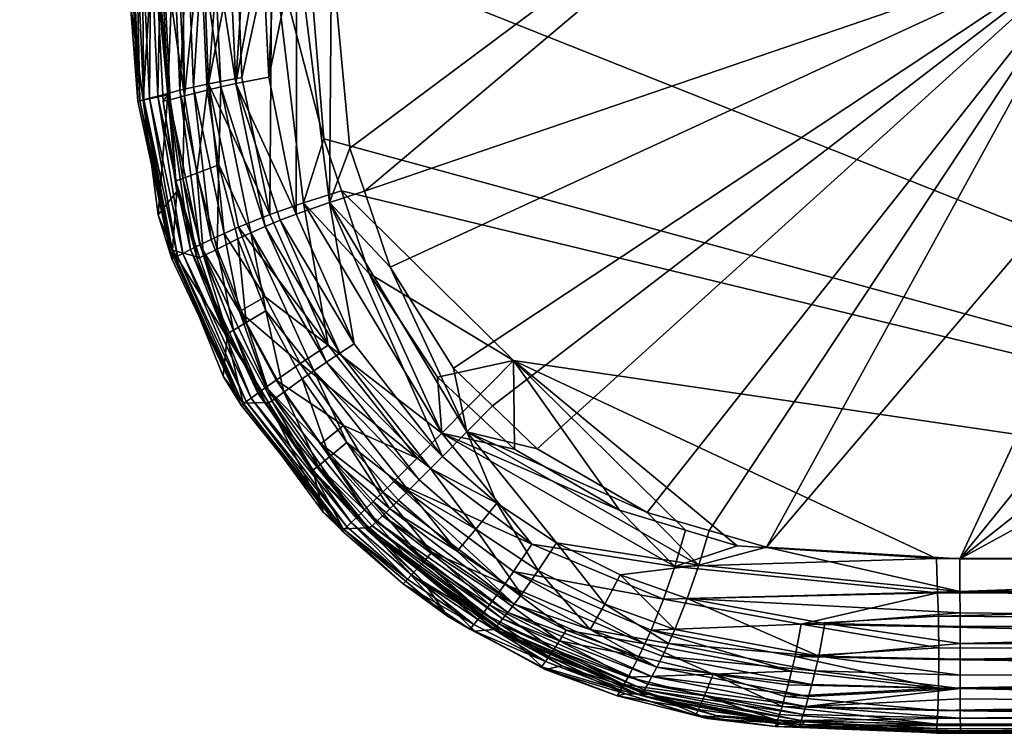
# Model space of a CAD drawing. Extents: x -0.171 to 0.171, y -0.159 to 0.009.
# Tile 94 of 256: x -0.02053 to -0.00955, y -0.15949 to -0.15154. Entities that reach past the tile are written whole.
import ezdxf

# ---------------------------------------------------------------- set-up
doc = ezdxf.new("R2010")
doc.units = 0
doc.layers.add('mesh', color=7, linetype='CONTINUOUS')

msp = doc.modelspace()

# ---------------------------------------------------------------- meshes
at = {"layer": 'mesh'}
mesh = msp.add_polyface(dxfattribs=at)
corners = [(0.003099, -0.130528, 0.01221), (0.004591, -0.131036, 0.012222), (-0.009066, -0.058459, 0.010705), (-0.01846, -0.067149, 0.010902), (-0.008492, -0.13364, 0.012279), (-0.007309, -0.1326, 0.012256), (-0.006007, -0.131729, 0.012237), (0.001562, -0.130222, 0.012203), (-0.000007, -0.130118, 0.012201), (-0.010111, -0.055936, 0.010654), (-0.001579, -0.130222, 0.012203), (-0.010467, -0.053229, 0.010597), (-0.003113, -0.130528, 0.01221), (-0.004604, -0.131036, 0.012222), (-0.0104, -0.13613, 0.012334), (-0.011598, -0.139029, 0.012396), (-0.01705, -0.150662, 0.012649), (-0.019039, -0.150642, 0.014652), (-0.020493, -0.081412, 0.027936), (-0.020526, -0.082503, 0.030816), (-0.020468, -0.079984, 0.025207), (-0.02046, -0.079541, 0.024361), (-0.020437, -0.076978, 0.0208), (-0.020436, -0.07641, 0.020217), (-0.02043, -0.073919, 0.017658), (-0.020435, -0.071861, 0.016089), (-0.020438, -0.070436, 0.015003), (-0.020463, -0.066613, 0.012895), (-0.000007, -0.157538, 0.0309), (-0.018516, -0.083365, 0.032829), (-0.000007, -0.083365, 0.032849), (-0.020499, -0.082645, 0.031235), (-0.019312, -0.150642, 0.029034), (-0.020452, -0.082793, 0.031654), (-0.019287, -0.15065, 0.029432), (-0.020397, -0.082868, 0.031825), (-0.019225, -0.150655, 0.029828), (-0.020362, -0.082915, 0.031934), (-0.01916, -0.150656, 0.030023), (-0.020194, -0.083043, 0.032201), (-0.019066, -0.150655, 0.030207), (-0.020061, -0.083113, 0.03235), (-0.018952, -0.150654, 0.030384), (-0.019904, -0.083181, 0.032498), (-0.018813, -0.150651, 0.03054), (-0.019749, -0.083229, 0.032584), (-0.018658, -0.150648, 0.030684), (-0.01956, -0.083283, 0.032683), (-0.018485, -0.150647, 0.0308), (-0.019356, -0.083317, 0.032743), (-0.018302, -0.150646, 0.0309), (-0.019236, -0.083337, 0.032779), (-0.018929, -0.083349, 0.032801), (-0.01811, -0.150647, 0.030968), (-0.017316, -0.15066, 0.031069), (-0.017715, -0.150651, 0.03105), (-0.02044, -0.066718, 0.012505), (-0.01902, -0.150649, 0.014276), (-0.018714, -0.150651, 0.013405), (-0.018516, -0.150649, 0.01318), (-0.020212, -0.066923, 0.01174), (-0.018191, -0.150647, 0.012919), (-0.018013, -0.150646, 0.01282), (-0.019593, -0.067097, 0.011113), (-0.017437, -0.150654, 0.01268), (-0.019221, -0.06713, 0.010976), (-0.019325, -0.067123, 0.011004), (-0.018858, -0.067139, 0.010941), (-0.017823, -0.150647, 0.012751), (-0.019461, -0.067109, 0.011059), (-0.017682, -0.150648, 0.0127)]
mesh.append_faces([[corners[k] for k in face] for face in [(0, 1, 2, 2), (3, 4, 5, 5), (6, 3, 5, 5), (2, 7, 0, 0), (2, 8, 7, 7), (9, 10, 8, 8), (11, 12, 10, 10), (3, 13, 12, 12), (6, 13, 3, 3), (3, 14, 4, 4), (3, 15, 14, 14), (16, 15, 3, 3), (17, 18, 19, 19), (17, 20, 18, 18), (21, 20, 17, 17), (17, 22, 21, 21), (17, 23, 22, 22), (24, 23, 17, 17), (17, 25, 24, 24), (17, 26, 25, 25), (27, 26, 17, 17), (28, 29, 30, 30), (31, 32, 19, 19), (33, 34, 31, 31), (35, 36, 33, 33), (37, 38, 35, 35), (39, 40, 37, 37), (41, 42, 39, 39), (43, 44, 41, 41), (45, 46, 43, 43), (47, 48, 45, 45), (49, 50, 47, 47), (51, 52, 53, 53), (49, 51, 53, 53), (54, 55, 29, 29), (52, 29, 55, 55), (56, 17, 57, 57), (58, 59, 60, 60), (61, 62, 63, 63), (64, 65, 66, 66), (67, 65, 64, 64), (68, 66, 69, 69), (68, 70, 66, 66), (16, 3, 67, 67)]])
mesh = msp.add_polyface(dxfattribs=at)
corners = [(-0.017052, -0.150773, 0.012651), (-0.0104, -0.148154, 0.012586), (-0.011598, -0.145253, 0.012526), (-0.016685, -0.153448, 0.012707), (-0.008492, -0.150644, 0.012636), (-0.000007, -0.142598, 0.007249), (-0.010439, -0.145382, 0.007492), (-0.00936, -0.147977, 0.007719), (-0.010807, -0.142598, 0.007249), (-0.010439, -0.139813, 0.007005), (-0.005407, -0.151915, 0.008064), (-0.002802, -0.15299, 0.008158), (-0.007644, -0.150205, 0.007914), (-0.000007, -0.153356, 0.00819), (-0.002802, -0.132205, 0.00634), (-0.005407, -0.13328, 0.006434), (-0.000007, -0.131839, 0.006307), (-0.00936, -0.137218, 0.006778), (-0.007644, -0.13499, 0.006583), (-0.008492, -0.15099, 0.008678), (-0.0104, -0.148514, 0.008462), (-0.011598, -0.145631, 0.00821), (-0.012007, -0.142537, 0.007939), (-0.011598, -0.139443, 0.007668), (-0.0104, -0.13656, 0.007416), (-0.008492, -0.134084, 0.007199), (-0.006007, -0.132184, 0.007033), (-0.006007, -0.152555, 0.012673), (-0.007317, -0.151677, 0.012656), (-0.006007, -0.15289, 0.008845), (-0.012007, -0.142141, 0.012462), (-0.011598, -0.139029, 0.012396), (-0.0104, -0.13613, 0.012334), (-0.008492, -0.13364, 0.012279), (-0.017316, -0.15066, 0.031069), (-0.018516, -0.083365, 0.032829), (-0.000007, -0.157538, 0.0309)]
mesh.append_faces([[corners[k] for k in face] for face in [(0, 1, 2, 2), (1, 3, 4, 4), (5, 6, 7, 7), (5, 8, 6, 6), (9, 8, 5, 5), (5, 10, 11, 11), (5, 12, 10, 10), (7, 12, 5, 5), (11, 13, 5, 5), (5, 14, 15, 15), (5, 16, 14, 14), (5, 17, 9, 9), (5, 18, 17, 17), (15, 18, 5, 5), (12, 19, 10, 10), (12, 20, 19, 19), (7, 20, 12, 12), (7, 21, 20, 20), (6, 21, 7, 7), (6, 22, 21, 21), (8, 22, 6, 6), (8, 23, 22, 22), (9, 23, 8, 8), (9, 24, 23, 23), (17, 24, 9, 9), (17, 25, 24, 24), (18, 25, 17, 17), (15, 26, 18, 18), (27, 19, 28, 28), (27, 29, 19, 19), (19, 4, 28, 28), (19, 1, 4, 4), (20, 1, 19, 19), (20, 2, 1, 1), (21, 2, 20, 20), (21, 30, 2, 2), (22, 30, 21, 21), (22, 31, 30, 30), (23, 31, 22, 22), (23, 32, 31, 31), (24, 32, 23, 23), (24, 33, 32, 32), (25, 33, 24, 24), (34, 35, 36, 36)]])
mesh = msp.add_polyface(dxfattribs=at)
corners = [(-0.01705, -0.150662, 0.012649), (-0.012007, -0.142141, 0.012462), (-0.011598, -0.139029, 0.012396), (-0.011598, -0.145253, 0.012526), (-0.017052, -0.150773, 0.012651), (-0.016848, -0.152967, 0.012697), (-0.0104, -0.148154, 0.012586), (-0.019312, -0.150642, 0.029034), (-0.019295, -0.15133, 0.029013), (-0.019039, -0.150642, 0.014652), (-0.018688, -0.152385, 0.013535), (-0.018714, -0.150651, 0.013405), (-0.018769, -0.150651, 0.013512), (-0.018116, -0.152246, 0.012935), (-0.018363, -0.150647, 0.013038), (-0.018284, -0.152283, 0.013056), (-0.01915, -0.152432, 0.028992), (-0.017715, -0.150651, 0.03105), (-0.017316, -0.15066, 0.031069), (-0.017137, -0.152862, 0.031012), (-0.018589, -0.152286, 0.030648), (-0.018485, -0.150647, 0.0308), (-0.018421, -0.152249, 0.030769), (-0.018302, -0.150646, 0.0309), (-0.01811, -0.150647, 0.030968), (-0.018051, -0.152179, 0.030939), (-0.019287, -0.15065, 0.029432), (-0.019211, -0.152445, 0.029388), (-0.019271, -0.150655, 0.029692), (-0.019078, -0.152411, 0.029983), (-0.01916, -0.150656, 0.030023), (-0.019066, -0.150655, 0.030207), (-0.019144, -0.152429, 0.029788), (-0.019225, -0.150655, 0.029828), (-0.019187, -0.15244, 0.029589), (-0.018952, -0.150654, 0.030384), (-0.018988, -0.152387, 0.03017), (-0.018658, -0.150648, 0.030684), (-0.018742, -0.152323, 0.030506), (-0.018813, -0.150651, 0.03054), (-0.018876, -0.152357, 0.030345), (-0.018877, -0.152373, 0.014688), (-0.01902, -0.150649, 0.014276), (-0.018927, -0.152445, 0.014313), (-0.018516, -0.150649, 0.01318), (-0.018438, -0.15232, 0.013198), (-0.018933, -0.150652, 0.013888), (-0.01885, -0.152428, 0.013916), (-0.017749, -0.152175, 0.012766), (-0.017682, -0.150648, 0.0127), (-0.017823, -0.150647, 0.012751), (-0.017437, -0.150654, 0.01268), (-0.018013, -0.150646, 0.01282), (-0.018191, -0.150647, 0.012919), (-0.017074, -0.153571, 0.01272), (-0.017444, -0.153701, 0.012797)]
mesh.append_faces([[corners[k] for k in face] for face in [(0, 1, 2, 2), (0, 3, 1, 1), (4, 3, 0, 0), (4, 5, 6, 6), (7, 8, 9, 9), (10, 11, 12, 12), (13, 14, 15, 15), (9, 8, 16, 16), (17, 18, 19, 19), (20, 21, 22, 22), (22, 23, 24, 24), (21, 23, 22, 22), (25, 24, 17, 17), (25, 22, 24, 24), (8, 26, 27, 27), (7, 26, 8, 8), (27, 26, 28, 28), (29, 30, 31, 31), (32, 33, 30, 30), (28, 33, 34, 34), (35, 36, 31, 31), (20, 37, 21, 21), (38, 37, 20, 20), (38, 39, 37, 37), (40, 39, 38, 38), (35, 39, 40, 40), (41, 42, 9, 9), (41, 43, 42, 42), (15, 44, 45, 45), (10, 12, 46, 46), (44, 11, 10, 10), (47, 46, 42, 42), (47, 10, 46, 46), (43, 47, 42, 42), (48, 49, 50, 50), (51, 49, 48, 48), (52, 53, 13, 13), (15, 14, 44, 44), (13, 53, 14, 14), (51, 4, 0, 0), (51, 54, 4, 4), (48, 55, 51, 51), (50, 13, 48, 48), (50, 52, 13, 13)]])
mesh = msp.add_polyface(dxfattribs=at)
corners = [(-0.008492, -0.150644, 0.012636), (-0.016398, -0.154293, 0.012724), (-0.015693, -0.155417, 0.012746), (-0.016685, -0.153448, 0.012707), (-0.0104, -0.148154, 0.012586), (-0.016848, -0.152967, 0.012697), (-0.01476, -0.156317, 0.012763), (-0.013533, -0.157026, 0.012776), (-0.015258, -0.155837, 0.012754), (-0.007317, -0.151677, 0.012656), (-0.010051, -0.157541, 0.012782), (-0.006007, -0.152555, 0.012673), (-0.012204, -0.157412, 0.012782), (-0.012845, -0.157226, 0.012779), (-0.004599, -0.153251, 0.012687), (-0.003113, -0.153756, 0.012697), (-0.000068, -0.157541, 0.012781), (-0.001567, -0.154064, 0.012703), (-0.000007, -0.154166, 0.012705), (0.001561, -0.154063, 0.012703), (-0.015023, -0.155333, 0.030951), (-0.015527, -0.155841, 0.030937), (-0.015869, -0.15552, 0.030944), (-0.015014, -0.156322, 0.030925), (-0.000007, -0.157538, 0.0309), (-0.017137, -0.152862, 0.031012), (-0.017316, -0.15066, 0.031069), (-0.016941, -0.153444, 0.030997), (-0.016631, -0.154365, 0.030973), (-0.015823, -0.156143, 0.030916), (-0.015542, -0.156126, 0.012771), (-0.0168, -0.155149, 0.012827), (-0.016959, -0.155252, 0.0129), (-0.015814, -0.156402, 0.012851), (-0.017074, -0.153571, 0.01272), (-0.004803, -0.153224, 0.011993), (-0.00302, -0.153514, 0.008684), (-0.004803, -0.153495, 0.008898), (-0.000007, -0.153546, 0.008322), (0.004789, -0.153224, 0.011993), (0.003099, -0.153813, 0.012044), (-0.003113, -0.153813, 0.012044), (-0.000007, -0.154221, 0.01208), (-0.000007, -0.153356, 0.00819), (-0.002802, -0.15299, 0.008158), (-0.005407, -0.151915, 0.008064), (-0.006007, -0.15289, 0.008845), (-0.008492, -0.15099, 0.008678)]
mesh.append_faces([[corners[k] for k in face] for face in [(0, 1, 2, 2), (0, 3, 1, 1), (4, 5, 3, 3), (0, 6, 7, 7), (0, 8, 6, 6), (2, 8, 0, 0), (9, 10, 11, 11), (0, 12, 9, 9), (0, 13, 12, 12), (7, 13, 0, 0), (10, 14, 11, 11), (10, 15, 14, 14), (16, 17, 15, 15), (16, 18, 17, 17), (16, 19, 18, 18), (20, 21, 22, 22), (20, 23, 21, 21), (24, 25, 26, 26), (24, 27, 25, 25), (22, 28, 20, 20), (29, 22, 21, 21), (28, 22, 29, 29), (30, 2, 1, 1), (31, 32, 33, 33), (34, 33, 30, 30), (35, 36, 37, 37), (35, 38, 36, 36), (39, 38, 35, 35), (40, 41, 42, 42), (40, 35, 41, 41), (43, 36, 38, 38), (44, 36, 43, 43), (44, 37, 36, 36), (45, 37, 44, 44), (45, 46, 37, 37), (45, 47, 46, 46), (41, 18, 42, 42), (11, 35, 37, 37), (41, 17, 18, 18), (41, 15, 17, 17), (35, 15, 41, 41), (35, 14, 15, 15), (11, 14, 35, 35), (37, 46, 11, 11)]])
mesh = msp.add_polyface(dxfattribs=at)
corners = [(-0.018051, -0.152179, 0.030939), (-0.017739, -0.153707, 0.030901), (-0.018421, -0.152249, 0.030769), (-0.019211, -0.152445, 0.029388), (-0.019271, -0.150655, 0.029692), (-0.019187, -0.15244, 0.029589), (-0.018832, -0.154202, 0.029357), (-0.019144, -0.152429, 0.029788), (-0.018809, -0.154192, 0.029556), (-0.019078, -0.152411, 0.029983), (-0.018769, -0.154171, 0.029753), (-0.018988, -0.152387, 0.03017), (-0.018707, -0.154139, 0.029947), (-0.018623, -0.154096, 0.030133), (-0.018876, -0.152357, 0.030345), (-0.018517, -0.154044, 0.030308), (-0.018742, -0.152323, 0.030506), (-0.018391, -0.153983, 0.030468), (-0.018589, -0.152286, 0.030648), (-0.018248, -0.153917, 0.030609), (-0.018089, -0.153847, 0.03073), (-0.018284, -0.152283, 0.013056), (-0.018438, -0.15232, 0.013198), (-0.018308, -0.153153, 0.013213), (-0.018927, -0.152445, 0.014313), (-0.018776, -0.153451, 0.01471), (-0.018785, -0.153332, 0.01433), (-0.018552, -0.153245, 0.01355), (-0.018688, -0.152385, 0.013535), (-0.018327, -0.154091, 0.013567), (-0.01871, -0.153306, 0.013932), (-0.01885, -0.152428, 0.013916), (-0.018478, -0.154167, 0.013949), (-0.01855, -0.154199, 0.014347), (-0.017792, -0.153841, 0.012967), (-0.018116, -0.152246, 0.012935), (-0.01795, -0.153911, 0.013088), (-0.018094, -0.153977, 0.01323), (-0.018982, -0.153709, 0.028968), (-0.018877, -0.152373, 0.014688), (-0.01915, -0.152432, 0.028992), (-0.019039, -0.150642, 0.014652), (-0.019295, -0.15133, 0.029013), (-0.01916, -0.150656, 0.030023), (-0.019225, -0.150655, 0.029828), (-0.019066, -0.150655, 0.030207), (-0.018952, -0.150654, 0.030384), (-0.018516, -0.150649, 0.01318)]
mesh.append_faces([[corners[k] for k in face] for face in [(0, 1, 2, 2), (3, 4, 5, 5), (5, 6, 3, 3), (7, 8, 5, 5), (9, 10, 7, 7), (11, 12, 9, 9), (11, 13, 12, 12), (14, 13, 11, 11), (14, 15, 13, 13), (16, 15, 14, 14), (16, 17, 15, 15), (18, 17, 16, 16), (18, 19, 17, 17), (2, 19, 18, 18), (2, 20, 19, 19), (1, 20, 2, 2), (21, 22, 23, 23), (24, 25, 26, 26), (27, 22, 28, 28), (27, 23, 22, 22), (29, 23, 27, 27), (30, 28, 31, 31), (30, 27, 28, 28), (32, 27, 30, 30), (32, 29, 27, 27), (26, 31, 24, 24), (26, 30, 31, 31), (33, 30, 26, 26), (21, 34, 35, 35), (21, 36, 34, 34), (23, 36, 21, 21), (29, 37, 23, 23), (38, 25, 39, 39), (39, 40, 38, 38), (41, 40, 39, 39), (42, 3, 40, 40), (40, 6, 38, 38), (7, 43, 9, 9), (5, 44, 7, 7), (45, 11, 9, 9), (46, 14, 11, 11), (3, 6, 40, 40), (24, 39, 25, 25), (22, 47, 28, 28)]])
mesh = msp.add_polyface(dxfattribs=at)
corners = [(-0.015023, -0.155333, 0.030951), (-0.016631, -0.154365, 0.030973), (-0.016941, -0.153444, 0.030997), (-0.017365, -0.153576, 0.03098), (-0.018089, -0.153847, 0.03073), (-0.017089, -0.155163, 0.030865), (-0.017792, -0.154625, 0.030712), (-0.017137, -0.152862, 0.031012), (-0.0174, -0.155368, 0.030694), (-0.016097, -0.15642, 0.030834), (-0.018078, -0.154787, 0.03045), (-0.017668, -0.155552, 0.030433), (-0.017779, -0.155631, 0.030274), (-0.016919, -0.156058, 0.030678), (-0.017739, -0.153707, 0.030901), (-0.015823, -0.156143, 0.030916), (-0.017109, -0.155353, 0.012999), (-0.017792, -0.153841, 0.012967), (-0.01795, -0.153911, 0.013088), (-0.015542, -0.156126, 0.012771), (-0.016398, -0.154293, 0.012724), (-0.017074, -0.153571, 0.01272), (-0.016848, -0.152967, 0.012697), (-0.017052, -0.150773, 0.012651), (-0.016685, -0.153448, 0.012707), (-0.017583, -0.155685, 0.013603), (-0.017075, -0.156407, 0.013618), (-0.017377, -0.155538, 0.013264), (-0.017749, -0.152175, 0.012766), (-0.018116, -0.152246, 0.012935), (-0.017444, -0.153701, 0.012797), (-0.0168, -0.155149, 0.012827), (-0.017622, -0.153771, 0.01287), (-0.016959, -0.155252, 0.0129), (-0.01725, -0.155449, 0.013121), (-0.017783, -0.154778, 0.013248), (-0.016075, -0.156662, 0.013024), (-0.015814, -0.156402, 0.012851), (-0.016882, -0.156246, 0.013279), (-0.018003, -0.15491, 0.013586), (-0.017717, -0.155781, 0.013985), (-0.018145, -0.154996, 0.013968), (-0.01778, -0.155823, 0.014382), (-0.017715, -0.150651, 0.03105), (-0.018051, -0.152179, 0.030939), (-0.017437, -0.150654, 0.01268), (-0.018212, -0.155034, 0.014365), (-0.017752, -0.155799, 0.014757)]
mesh.append_faces([[corners[k] for k in face] for face in [(0, 1, 2, 2), (3, 2, 1, 1), (4, 5, 6, 6), (3, 7, 2, 2), (8, 5, 9, 9), (8, 6, 5, 5), (10, 6, 8, 8), (10, 11, 12, 12), (8, 11, 10, 10), (8, 13, 11, 11), (9, 13, 8, 8), (14, 5, 4, 4), (3, 5, 14, 14), (3, 15, 5, 5), (1, 15, 3, 3), (16, 17, 18, 18), (19, 20, 21, 21), (21, 22, 23, 23), (21, 24, 22, 22), (20, 24, 21, 21), (25, 26, 27, 27), (28, 29, 30, 30), (31, 32, 33, 33), (34, 18, 35, 35), (34, 16, 18, 18), (36, 16, 34, 34), (33, 17, 16, 16), (32, 17, 33, 33), (21, 31, 37, 37), (30, 31, 21, 21), (30, 32, 31, 31), (29, 32, 30, 30), (29, 17, 32, 32), (34, 27, 38, 38), (35, 27, 34, 34), (35, 25, 27, 27), (39, 25, 35, 35), (39, 40, 25, 25), (41, 42, 40, 40), (43, 14, 44, 44), (3, 43, 7, 7), (14, 43, 3, 3), (45, 30, 21, 21), (46, 47, 42, 42)]])
mesh = msp.add_polyface(dxfattribs=at)
corners = [(-0.007317, -0.151677, 0.012656), (-0.012204, -0.157412, 0.012782), (-0.010051, -0.157541, 0.012782), (-0.015023, -0.155333, 0.030951), (-0.016941, -0.153444, 0.030997), (-0.000007, -0.157538, 0.0309), (-0.010311, -0.157538, 0.0309), (-0.000007, -0.159485, 0.029045), (-0.010309, -0.159486, 0.028901), (-0.010309, -0.159482, 0.029039), (-0.010289, -0.15818, 0.030831), (-0.010287, -0.158299, 0.030784), (-0.011818, -0.158272, 0.030795), (-0.012106, -0.159412, 0.029285), (-0.012082, -0.159342, 0.02967), (-0.010307, -0.159434, 0.029465), (-0.011767, -0.159187, 0.013667), (-0.010046, -0.159233, 0.013671), (-0.010047, -0.159103, 0.013452), (-0.010043, -0.159471, 0.014578), (-0.010043, -0.159458, 0.014447), (-0.011841, -0.159411, 0.014446), (-0.010048, -0.158837, 0.013179), (-0.010047, -0.158661, 0.013068), (-0.011623, -0.158625, 0.013058), (-0.011554, -0.158261, 0.012883), (-0.010048, -0.158295, 0.012891), (-0.010048, -0.158144, 0.012839), (-0.011661, -0.158791, 0.013182), (-0.012046, -0.159374, 0.028897), (-0.010179, -0.159486, 0.021862), (-0.011777, -0.15936, 0.014821), (-0.010042, -0.159486, 0.014822), (-0.010309, -0.159477, 0.029246), (-0.000007, -0.159449, 0.029474), (-0.010304, -0.159385, 0.029718), (-0.010297, -0.159233, 0.030036), (-0.000007, -0.159368, 0.029772), (-0.010298, -0.157922, 0.030859), (-0.012032, -0.159187, 0.03004), (-0.011887, -0.158631, 0.030624), (-0.010285, -0.158663, 0.030617), (-0.01029, -0.158983, 0.030361), (-0.010285, -0.158534, 0.030692), (-0.013226, -0.157628, 0.030882), (-0.011999, -0.159076, 0.03021), (-0.011963, -0.158945, 0.030367), (-0.010049, -0.157907, 0.012817), (-0.010045, -0.159319, 0.013815), (-0.011817, -0.159343, 0.01405), (-0.010044, -0.159399, 0.01405), (-0.010047, -0.158484, 0.012955), (-0.013087, -0.157984, 0.012879), (-0.010047, -0.158985, 0.013332), (-0.011698, -0.158942, 0.013326)]
mesh.append_faces([[corners[k] for k in face] for face in [(0, 1, 2, 2), (3, 4, 5, 5), (5, 6, 3, 3), (7, 8, 9, 9), (10, 11, 12, 12), (13, 14, 15, 15), (16, 17, 18, 18), (19, 20, 21, 21), (22, 23, 24, 24), (25, 26, 27, 27), (28, 22, 24, 24), (29, 8, 30, 30), (31, 30, 32, 32), (31, 29, 30, 30), (7, 9, 33, 33), (34, 15, 35, 35), (7, 33, 15, 15), (36, 37, 35, 35), (6, 5, 38, 38), (14, 35, 15, 15), (39, 36, 35, 35), (40, 41, 42, 42), (38, 10, 12, 12), (40, 43, 41, 41), (12, 11, 43, 43), (9, 13, 33, 33), (8, 29, 9, 9), (13, 15, 33, 33), (44, 6, 38, 38), (45, 42, 36, 36), (45, 46, 42, 42), (47, 2, 1, 1), (21, 32, 19, 19), (21, 31, 32, 32), (16, 48, 17, 17), (49, 50, 48, 48), (21, 20, 50, 50), (24, 23, 51, 51), (52, 27, 47, 47), (25, 51, 26, 26), (25, 24, 51, 51), (53, 22, 28, 28), (53, 16, 18, 18), (28, 54, 53, 53)]])
mesh = msp.add_polyface(dxfattribs=at)
corners = [(-0.018517, -0.154044, 0.030308), (-0.018391, -0.153983, 0.030468), (-0.018078, -0.154787, 0.03045), (-0.018089, -0.153847, 0.03073), (-0.017792, -0.154625, 0.030712), (-0.018248, -0.153917, 0.030609), (-0.018809, -0.154192, 0.029556), (-0.018059, -0.15583, 0.029329), (-0.018832, -0.154202, 0.029357), (-0.018039, -0.155817, 0.029526), (-0.018769, -0.154171, 0.029753), (-0.018002, -0.155791, 0.029723), (-0.018707, -0.154139, 0.029947), (-0.017947, -0.155751, 0.029915), (-0.018623, -0.154096, 0.030133), (-0.017873, -0.155698, 0.0301), (-0.017779, -0.155631, 0.030274), (-0.019187, -0.15244, 0.029589), (-0.019144, -0.152429, 0.029788), (-0.019078, -0.152411, 0.029983), (-0.01855, -0.154199, 0.014347), (-0.018213, -0.155072, 0.014743), (-0.018212, -0.155034, 0.014365), (-0.018145, -0.154996, 0.013968), (-0.018327, -0.154091, 0.013567), (-0.018478, -0.154167, 0.013949), (-0.01871, -0.153306, 0.013932), (-0.017783, -0.154778, 0.013248), (-0.018094, -0.153977, 0.01323), (-0.018003, -0.15491, 0.013586), (-0.01795, -0.153911, 0.013088), (-0.018308, -0.153153, 0.013213), (-0.017717, -0.155781, 0.013985), (-0.01778, -0.155823, 0.014382), (-0.018824, -0.154102, 0.028962), (-0.018521, -0.154184, 0.014725), (-0.018037, -0.155809, 0.028935), (-0.017752, -0.155799, 0.014757), (-0.018257, -0.155508, 0.028939), (-0.018776, -0.153451, 0.01471), (-0.018982, -0.153709, 0.028968), (-0.018785, -0.153332, 0.01433)]
mesh.append_faces([[corners[k] for k in face] for face in [(0, 1, 2, 2), (3, 4, 5, 5), (2, 5, 4, 4), (1, 5, 2, 2), (6, 7, 8, 8), (6, 9, 7, 7), (10, 9, 6, 6), (10, 11, 9, 9), (12, 11, 10, 10), (12, 13, 11, 11), (14, 13, 12, 12), (14, 15, 13, 13), (0, 15, 14, 14), (0, 16, 15, 15), (2, 16, 0, 0), (17, 6, 8, 8), (18, 10, 6, 6), (19, 12, 10, 10), (20, 21, 22, 22), (23, 24, 25, 25), (20, 25, 26, 26), (22, 25, 20, 20), (22, 23, 25, 25), (27, 28, 29, 29), (27, 30, 28, 28), (31, 28, 30, 30), (24, 29, 28, 28), (23, 29, 24, 24), (23, 32, 29, 29), (22, 33, 23, 23), (34, 21, 35, 35), (21, 36, 37, 37), (21, 38, 36, 36), (34, 38, 21, 21), (34, 39, 40, 40), (34, 35, 39, 39), (8, 34, 40, 40), (7, 36, 38, 38), (34, 7, 38, 38), (8, 7, 34, 34), (41, 35, 20, 20), (41, 39, 35, 35), (20, 35, 21, 21), (21, 37, 22, 22)]])
mesh = msp.add_polyface(dxfattribs=at)
corners = [(-0.000068, -0.157541, 0.012781), (-0.003113, -0.153756, 0.012697), (-0.010051, -0.157541, 0.012782), (-0.000007, -0.159486, 0.028908), (-0.010309, -0.159486, 0.028901), (-0.000007, -0.159485, 0.029045), (-0.010307, -0.159434, 0.029465), (-0.000007, -0.159449, 0.029474), (-0.000007, -0.158812, 0.03053), (-0.010285, -0.158663, 0.030617), (-0.000007, -0.158537, 0.030705), (-0.010287, -0.158299, 0.030784), (-0.000007, -0.158257, 0.030816), (-0.010289, -0.15818, 0.030831), (-0.000007, -0.157924, 0.030884), (-0.010179, -0.159486, 0.021862), (-0.000067, -0.159486, 0.014822), (-0.000068, -0.158247, 0.01286), (-0.010048, -0.158144, 0.012839), (-0.010048, -0.158295, 0.012891), (-0.010047, -0.158661, 0.013068), (-0.000068, -0.158789, 0.013136), (-0.000068, -0.15852, 0.012968), (-0.010048, -0.158837, 0.013179), (-0.000068, -0.159191, 0.013573), (-0.010047, -0.159103, 0.013452), (-0.010046, -0.159233, 0.013671), (-0.000067, -0.159483, 0.014571), (-0.010043, -0.159458, 0.014447), (-0.010043, -0.159471, 0.014578), (-0.000067, -0.159434, 0.014163), (-0.010297, -0.159233, 0.030036), (-0.000007, -0.159233, 0.030054), (-0.000007, -0.159368, 0.029772), (-0.000007, -0.159045, 0.030312), (-0.01029, -0.158983, 0.030361), (-0.010285, -0.158534, 0.030692), (-0.010298, -0.157922, 0.030859), (-0.000007, -0.157538, 0.0309), (-0.010304, -0.159385, 0.029718), (-0.010042, -0.159486, 0.014822), (-0.000068, -0.158995, 0.013321), (-0.010047, -0.158985, 0.013332), (-0.000068, -0.157921, 0.012796), (-0.010049, -0.157907, 0.012817), (-0.010047, -0.158484, 0.012955), (-0.010045, -0.159319, 0.013815), (-0.000067, -0.15934, 0.013857), (-0.010044, -0.159399, 0.01405)]
mesh.append_faces([[corners[k] for k in face] for face in [(0, 1, 2, 2), (3, 4, 5, 5), (5, 6, 7, 7), (8, 9, 10, 10), (11, 12, 10, 10), (13, 12, 11, 11), (14, 12, 13, 13), (15, 4, 3, 3), (3, 16, 15, 15), (17, 18, 19, 19), (20, 21, 22, 22), (23, 21, 20, 20), (24, 25, 26, 26), (27, 28, 29, 29), (30, 28, 27, 27), (31, 32, 33, 33), (31, 34, 32, 32), (34, 35, 8, 8), (31, 35, 34, 34), (10, 9, 36, 36), (8, 35, 9, 9), (11, 10, 36, 36), (13, 37, 14, 14), (37, 38, 14, 14), (39, 33, 7, 7), (16, 40, 15, 15), (24, 41, 42, 42), (27, 40, 16, 16), (43, 44, 17, 17), (0, 44, 43, 43), (2, 44, 0, 0), (17, 19, 45, 45), (44, 18, 17, 17), (45, 22, 17, 17), (20, 22, 45, 45), (21, 42, 41, 41), (23, 42, 21, 21), (24, 26, 46, 46), (42, 25, 24, 24), (47, 24, 46, 46), (47, 48, 30, 30), (46, 48, 47, 47), (27, 29, 40, 40), (30, 48, 28, 28)]])
mesh = msp.add_polyface(dxfattribs=at)
corners = [(-0.016479, -0.156798, 0.030543), (-0.016919, -0.156058, 0.030678), (-0.016358, -0.15668, 0.030663), (-0.017169, -0.156263, 0.030417), (-0.017668, -0.155552, 0.030433), (-0.017779, -0.155631, 0.030274), (-0.016097, -0.15642, 0.030834), (-0.017089, -0.155163, 0.030865), (-0.015823, -0.156143, 0.030916), (-0.014818, -0.157378, 0.030812), (-0.018039, -0.155817, 0.029526), (-0.016933, -0.157229, 0.029303), (-0.018059, -0.15583, 0.029329), (-0.018002, -0.155791, 0.029723), (-0.016915, -0.157214, 0.0295), (-0.016882, -0.157184, 0.029695), (-0.017947, -0.155751, 0.029915), (-0.016833, -0.157139, 0.029887), (-0.017873, -0.155698, 0.0301), (-0.016767, -0.157077, 0.030071), (-0.016685, -0.156998, 0.030244), (-0.016588, -0.156905, 0.030402), (-0.016882, -0.156246, 0.013279), (-0.016401, -0.156984, 0.013453), (-0.016304, -0.156889, 0.013291), (-0.017075, -0.156407, 0.013618), (-0.017377, -0.155538, 0.013264), (-0.017583, -0.155685, 0.013603), (-0.0172, -0.15651, 0.014), (-0.017717, -0.155781, 0.013985), (-0.01726, -0.156556, 0.014397), (-0.01778, -0.155823, 0.014382), (-0.017247, -0.156597, 0.014773), (-0.016635, -0.157206, 0.014211), (-0.016483, -0.157064, 0.01363), (-0.01655, -0.157127, 0.013818), (-0.0166, -0.157175, 0.014013), (-0.015814, -0.156402, 0.012851), (-0.016959, -0.155252, 0.0129), (-0.015947, -0.156535, 0.012926), (-0.01725, -0.155449, 0.013121), (-0.016194, -0.156781, 0.013147), (-0.016075, -0.156662, 0.013024), (-0.015442, -0.15721, 0.013034), (-0.017109, -0.155353, 0.012999), (-0.017145, -0.157022, 0.028915), (-0.017752, -0.155799, 0.014757), (-0.016921, -0.157209, 0.028912), (-0.018037, -0.155809, 0.028935)]
mesh.append_faces([[corners[k] for k in face] for face in [(0, 1, 2, 2), (3, 1, 0, 0), (3, 4, 1, 1), (5, 4, 3, 3), (6, 7, 8, 8), (6, 2, 1, 1), (9, 2, 6, 6), (10, 11, 12, 12), (13, 14, 10, 10), (13, 15, 14, 14), (16, 15, 13, 13), (16, 17, 15, 15), (18, 17, 16, 16), (18, 19, 17, 17), (5, 19, 18, 18), (5, 20, 19, 19), (3, 20, 5, 5), (3, 21, 20, 20), (0, 21, 3, 3), (22, 23, 24, 24), (22, 25, 23, 23), (26, 25, 22, 22), (27, 28, 25, 25), (29, 28, 27, 27), (29, 30, 28, 28), (31, 30, 29, 29), (31, 32, 30, 30), (33, 28, 30, 30), (25, 34, 23, 23), (28, 35, 25, 25), (33, 36, 28, 28), (37, 38, 39, 39), (40, 41, 42, 42), (43, 42, 41, 41), (39, 44, 42, 42), (38, 44, 39, 39), (41, 22, 24, 24), (40, 22, 41, 41), (45, 32, 46, 46), (45, 47, 32, 32), (46, 48, 45, 45), (11, 45, 48, 48), (12, 11, 48, 48), (46, 32, 31, 31)]])
mesh = msp.add_polyface(dxfattribs=at)
corners = [(-0.015023, -0.155333, 0.030951), (-0.013844, -0.157001, 0.030909), (-0.015014, -0.156322, 0.030925), (-0.013106, -0.157223, 0.030904), (-0.015119, -0.157823, 0.030519), (-0.015022, -0.157684, 0.030639), (-0.01356, -0.158491, 0.030506), (-0.016358, -0.15668, 0.030663), (-0.014438, -0.158338, 0.030371), (-0.016097, -0.15642, 0.030834), (-0.015823, -0.156143, 0.030916), (-0.014818, -0.157378, 0.030812), (-0.015363, -0.158147, 0.030047), (-0.016021, -0.157569, 0.030231), (-0.015292, -0.158056, 0.03022), (-0.015932, -0.157467, 0.030389), (-0.01521, -0.157947, 0.030378), (-0.015421, -0.15822, 0.029864), (-0.016098, -0.157654, 0.030058), (-0.015527, -0.155841, 0.030937), (-0.013351, -0.157993, 0.030798), (-0.013226, -0.157628, 0.030882), (-0.01476, -0.156317, 0.012763), (-0.015258, -0.155837, 0.012754), (-0.015542, -0.156126, 0.012771), (-0.015693, -0.155417, 0.012746), (-0.014936, -0.157939, 0.013308), (-0.015651, -0.157456, 0.013301), (-0.015017, -0.158048, 0.01347), (-0.015442, -0.15721, 0.013034), (-0.013533, -0.157026, 0.012776), (-0.01296, -0.157614, 0.012798), (-0.014545, -0.157365, 0.012868), (-0.014006, -0.158049, 0.013047), (-0.013834, -0.15772, 0.012874), (-0.01417, -0.158331, 0.013313), (-0.014749, -0.157674, 0.013042), (-0.015209, -0.156924, 0.012861), (-0.015947, -0.156535, 0.012926), (-0.015814, -0.156402, 0.012851), (-0.01522, -0.158302, 0.014228), (-0.016656, -0.157223, 0.014409), (-0.015238, -0.158322, 0.014427), (-0.015189, -0.158266, 0.014029), (-0.016635, -0.157206, 0.014211), (-0.015145, -0.158212, 0.013834), (-0.0166, -0.157175, 0.014013), (-0.015088, -0.158139, 0.013647), (-0.01655, -0.157127, 0.013818), (-0.016483, -0.157064, 0.01363), (-0.016401, -0.156984, 0.013453), (-0.015166, -0.158321, 0.014804)]
mesh.append_faces([[corners[k] for k in face] for face in [(0, 1, 2, 2), (3, 1, 0, 0), (4, 5, 6, 6), (4, 7, 5, 5), (6, 8, 4, 4), (9, 10, 11, 11), (12, 13, 14, 14), (14, 15, 16, 16), (13, 15, 14, 14), (17, 18, 12, 12), (11, 5, 7, 7), (10, 19, 2, 2), (11, 20, 5, 5), (10, 21, 11, 11), (10, 1, 21, 21), (2, 1, 10, 10), (4, 16, 15, 15), (8, 16, 4, 4), (22, 23, 24, 24), (23, 25, 24, 24), (26, 27, 28, 28), (26, 29, 27, 27), (24, 30, 22, 22), (24, 31, 30, 30), (32, 31, 24, 24), (33, 34, 32, 32), (35, 26, 28, 28), (36, 26, 35, 35), (36, 29, 26, 26), (37, 29, 36, 36), (37, 38, 29, 29), (39, 38, 37, 37), (33, 36, 35, 35), (32, 36, 33, 33), (32, 37, 36, 36), (24, 37, 32, 32), (24, 39, 37, 37), (40, 41, 42, 42), (43, 44, 40, 40), (45, 46, 43, 43), (47, 48, 45, 45), (28, 49, 47, 47), (27, 50, 28, 28), (42, 41, 51, 51)]])
mesh = msp.add_polyface(dxfattribs=at)
corners = [(-0.015023, -0.155333, 0.030951), (-0.01253, -0.157396, 0.030901), (-0.013106, -0.157223, 0.030904), (-0.010311, -0.157538, 0.0309), (-0.012799, -0.158829, 0.030365), (-0.013628, -0.158632, 0.030366), (-0.01356, -0.158491, 0.030506), (-0.011818, -0.158272, 0.030795), (-0.013489, -0.158336, 0.030626), (-0.013351, -0.157993, 0.030798), (-0.011887, -0.158631, 0.030624), (-0.011925, -0.158795, 0.030506), (-0.013844, -0.157001, 0.030909), (-0.013226, -0.157628, 0.030882), (-0.011963, -0.158945, 0.030367), (-0.015022, -0.157684, 0.030639), (-0.014818, -0.157378, 0.030812), (-0.013747, -0.158859, 0.030036), (-0.012895, -0.159067, 0.030037), (-0.013426, -0.158751, 0.01348), (-0.013364, -0.158628, 0.013318), (-0.01417, -0.158331, 0.013313), (-0.011554, -0.158261, 0.012883), (-0.010048, -0.158144, 0.012839), (-0.013087, -0.157984, 0.012879), (-0.01296, -0.157614, 0.012798), (-0.012845, -0.157226, 0.012779), (-0.013533, -0.157026, 0.012776), (-0.012204, -0.157412, 0.012782), (-0.011735, -0.159075, 0.013489), (-0.013482, -0.158855, 0.013657), (-0.011698, -0.158942, 0.013326), (-0.013834, -0.15772, 0.012874), (-0.011623, -0.158625, 0.013058), (-0.013226, -0.15833, 0.013052), (-0.014545, -0.157365, 0.012868), (-0.014006, -0.158049, 0.013047), (-0.013296, -0.158486, 0.013174), (-0.011661, -0.158791, 0.013182), (-0.014485, -0.158735, 0.014811), (-0.013776, -0.159045, 0.028894), (-0.013508, -0.15905, 0.014816), (-0.01029, -0.158983, 0.030361), (-0.010298, -0.157922, 0.030859), (-0.010285, -0.158534, 0.030692), (-0.010049, -0.157907, 0.012817)]
mesh.append_faces([[corners[k] for k in face] for face in [(0, 1, 2, 2), (0, 3, 1, 1), (4, 5, 6, 6), (7, 8, 9, 9), (10, 8, 7, 7), (10, 11, 8, 8), (12, 2, 13, 13), (13, 1, 3, 3), (2, 1, 13, 13), (4, 11, 14, 14), (6, 11, 4, 4), (6, 8, 11, 11), (15, 9, 8, 8), (16, 13, 9, 9), (4, 17, 5, 5), (4, 18, 17, 17), (19, 20, 21, 21), (22, 23, 24, 24), (25, 26, 27, 27), (25, 28, 26, 26), (29, 19, 30, 30), (31, 19, 29, 29), (31, 20, 19, 19), (32, 24, 25, 25), (24, 33, 22, 22), (24, 34, 33, 33), (32, 34, 24, 24), (35, 32, 25, 25), (36, 34, 32, 32), (37, 34, 36, 36), (37, 33, 34, 34), (38, 33, 37, 37), (38, 20, 31, 31), (37, 20, 38, 38), (37, 21, 20, 20), (36, 21, 37, 37), (39, 40, 41, 41), (11, 42, 14, 14), (43, 9, 13, 13), (7, 9, 43, 43), (42, 11, 10, 10), (7, 44, 10, 10), (25, 45, 28, 28), (25, 24, 45, 45)]])
mesh = msp.add_polyface(dxfattribs=at)
corners = [(-0.016206, -0.15777, 0.029683), (-0.016882, -0.157184, 0.029695), (-0.016833, -0.157139, 0.029887), (-0.016255, -0.15782, 0.029293), (-0.016933, -0.157229, 0.029303), (-0.016915, -0.157214, 0.0295), (-0.016479, -0.156798, 0.030543), (-0.016358, -0.15668, 0.030663), (-0.015119, -0.157823, 0.030519), (-0.01576, -0.158182, 0.028898), (-0.015512, -0.158327, 0.029284), (-0.016098, -0.157654, 0.030058), (-0.016021, -0.157569, 0.030231), (-0.015363, -0.158147, 0.030047), (-0.016685, -0.156998, 0.030244), (-0.016767, -0.157077, 0.030071), (-0.016588, -0.156905, 0.030402), (-0.015932, -0.157467, 0.030389), (-0.016159, -0.157721, 0.029874), (-0.015421, -0.15822, 0.029864), (-0.015465, -0.158273, 0.029674), (-0.018039, -0.155817, 0.029526), (-0.016635, -0.157206, 0.014211), (-0.01726, -0.156556, 0.014397), (-0.016656, -0.157223, 0.014409), (-0.017075, -0.156407, 0.013618), (-0.01655, -0.157127, 0.013818), (-0.016483, -0.157064, 0.01363), (-0.0172, -0.15651, 0.014), (-0.0166, -0.157175, 0.014013), (-0.015442, -0.15721, 0.013034), (-0.016194, -0.156781, 0.013147), (-0.015651, -0.157456, 0.013301), (-0.015947, -0.156535, 0.012926), (-0.016075, -0.156662, 0.013024), (-0.01522, -0.158302, 0.014228), (-0.015189, -0.158266, 0.014029), (-0.015145, -0.158212, 0.013834), (-0.015088, -0.158139, 0.013647), (-0.015017, -0.158048, 0.01347), (-0.016401, -0.156984, 0.013453), (-0.016304, -0.156889, 0.013291), (-0.016637, -0.157196, 0.014784), (-0.016025, -0.157798, 0.014795), (-0.016921, -0.157209, 0.028912), (-0.017247, -0.156597, 0.014773), (-0.017145, -0.157022, 0.028915), (-0.015166, -0.158321, 0.014804)]
mesh.append_faces([[corners[k] for k in face] for face in [(0, 1, 2, 2), (3, 4, 5, 5), (6, 7, 8, 8), (9, 3, 10, 10), (11, 12, 13, 13), (11, 14, 12, 12), (15, 14, 11, 11), (12, 16, 17, 17), (14, 16, 12, 12), (18, 11, 19, 19), (18, 15, 11, 11), (2, 15, 18, 18), (18, 0, 2, 2), (18, 20, 0, 0), (19, 20, 18, 18), (3, 20, 10, 10), (3, 0, 20, 20), (5, 0, 3, 3), (5, 1, 0, 0), (21, 5, 4, 4), (6, 17, 16, 16), (8, 17, 6, 6), (22, 23, 24, 24), (25, 26, 27, 27), (28, 29, 26, 26), (30, 31, 32, 32), (33, 34, 30, 30), (35, 22, 24, 24), (36, 29, 22, 22), (37, 26, 29, 29), (38, 27, 26, 26), (39, 40, 27, 27), (32, 41, 40, 40), (31, 41, 32, 32), (42, 9, 43, 43), (42, 44, 9, 9), (45, 44, 42, 42), (4, 44, 46, 46), (3, 44, 4, 4), (9, 44, 3, 3), (23, 45, 42, 42), (24, 43, 47, 47), (24, 42, 43, 43), (24, 23, 42, 42)]])
mesh = msp.add_polyface(dxfattribs=at)
corners = [(-0.01356, -0.158491, 0.030506), (-0.013628, -0.158632, 0.030366), (-0.014438, -0.158338, 0.030371), (-0.013869, -0.159067, 0.029277), (-0.01467, -0.158774, 0.028892), (-0.014713, -0.158745, 0.029279), (-0.014576, -0.158552, 0.03004), (-0.014511, -0.158454, 0.030212), (-0.013747, -0.158859, 0.030036), (-0.015292, -0.158056, 0.03022), (-0.015363, -0.158147, 0.030047), (-0.01521, -0.157947, 0.030378), (-0.013794, -0.158942, 0.029854), (-0.014629, -0.158629, 0.029857), (-0.015421, -0.15822, 0.029864), (-0.014669, -0.158686, 0.029667), (-0.015465, -0.158273, 0.029674), (-0.01383, -0.159004, 0.029664), (-0.015512, -0.158327, 0.029284), (-0.015022, -0.157684, 0.030639), (-0.013489, -0.158336, 0.030626), (-0.013603, -0.159063, 0.014438), (-0.015238, -0.158322, 0.014427), (-0.014485, -0.158735, 0.014811), (-0.013589, -0.15904, 0.014239), (-0.01522, -0.158302, 0.014228), (-0.013564, -0.159, 0.01404), (-0.015189, -0.158266, 0.014029), (-0.013528, -0.158938, 0.013845), (-0.015145, -0.158212, 0.013834), (-0.013482, -0.158855, 0.013657), (-0.015088, -0.158139, 0.013647), (-0.013426, -0.158751, 0.01348), (-0.015017, -0.158048, 0.01347), (-0.01417, -0.158331, 0.013313), (-0.013776, -0.159045, 0.028894), (-0.015166, -0.158321, 0.014804), (-0.015453, -0.158349, 0.028896), (-0.016025, -0.157798, 0.014795), (-0.01576, -0.158182, 0.028898)]
mesh.append_faces([[corners[k] for k in face] for face in [(0, 1, 2, 2), (3, 4, 5, 5), (6, 7, 8, 8), (6, 9, 7, 7), (10, 9, 6, 6), (9, 11, 7, 7), (12, 6, 8, 8), (13, 6, 12, 12), (13, 10, 6, 6), (14, 10, 13, 13), (14, 15, 16, 16), (13, 15, 14, 14), (13, 17, 15, 15), (12, 17, 13, 13), (5, 17, 3, 3), (5, 15, 17, 17), (18, 15, 5, 5), (18, 16, 15, 15), (19, 20, 0, 0), (2, 7, 11, 11), (1, 7, 2, 2), (1, 8, 7, 7), (21, 22, 23, 23), (24, 22, 21, 21), (24, 25, 22, 22), (26, 25, 24, 24), (26, 27, 25, 25), (28, 27, 26, 26), (28, 29, 27, 27), (30, 29, 28, 28), (30, 31, 29, 29), (32, 31, 30, 30), (32, 33, 31, 31), (34, 33, 32, 32), (23, 4, 35, 35), (36, 4, 23, 23), (36, 37, 4, 4), (38, 37, 36, 36), (38, 39, 37, 37), (18, 37, 39, 39), (5, 37, 18, 18), (5, 4, 37, 37), (3, 35, 4, 4), (22, 36, 23, 23)]])
mesh = msp.add_polyface(dxfattribs=at)
corners = [(-0.012106, -0.159412, 0.029285), (-0.012864, -0.159321, 0.028895), (-0.012995, -0.159286, 0.02928), (-0.013794, -0.158942, 0.029854), (-0.013747, -0.158859, 0.030036), (-0.012895, -0.159067, 0.030037), (-0.012963, -0.159219, 0.029666), (-0.01383, -0.159004, 0.029664), (-0.012082, -0.159342, 0.02967), (-0.01206, -0.159276, 0.029859), (-0.011999, -0.159076, 0.03021), (-0.012032, -0.159187, 0.03004), (-0.012799, -0.158829, 0.030365), (-0.013869, -0.159067, 0.029277), (-0.011963, -0.158945, 0.030367), (-0.011841, -0.159411, 0.014446), (-0.013603, -0.159063, 0.014438), (-0.012766, -0.159289, 0.01482), (-0.011832, -0.159387, 0.014248), (-0.013589, -0.15904, 0.014239), (-0.011817, -0.159343, 0.01405), (-0.013564, -0.159, 0.01404), (-0.011795, -0.159276, 0.013855), (-0.013528, -0.158938, 0.013845), (-0.011767, -0.159187, 0.013667), (-0.013482, -0.158855, 0.013657), (-0.011735, -0.159075, 0.013489), (-0.012046, -0.159374, 0.028897), (-0.011777, -0.15936, 0.014821), (-0.013508, -0.15905, 0.014816), (-0.013776, -0.159045, 0.028894), (-0.010309, -0.159482, 0.029039), (-0.010304, -0.159385, 0.029718), (-0.010297, -0.159233, 0.030036), (-0.010045, -0.159319, 0.013815), (-0.010044, -0.159399, 0.01405), (-0.014485, -0.158735, 0.014811), (-0.010047, -0.158985, 0.013332), (-0.011698, -0.158942, 0.013326)]
mesh.append_faces([[corners[k] for k in face] for face in [(0, 1, 2, 2), (3, 4, 5, 5), (3, 6, 7, 7), (5, 6, 3, 3), (5, 8, 6, 6), (9, 8, 5, 5), (10, 11, 12, 12), (2, 8, 0, 0), (2, 6, 8, 8), (13, 6, 2, 2), (13, 7, 6, 6), (12, 14, 10, 10), (11, 5, 12, 12), (11, 9, 5, 5), (15, 16, 17, 17), (18, 16, 15, 15), (18, 19, 16, 16), (20, 19, 18, 18), (20, 21, 19, 19), (22, 21, 20, 20), (22, 23, 21, 21), (24, 23, 22, 22), (24, 25, 23, 23), (26, 25, 24, 24), (17, 27, 28, 28), (17, 1, 27, 27), (29, 1, 17, 17), (29, 30, 1, 1), (2, 30, 13, 13), (2, 1, 30, 30), (0, 27, 1, 1), (31, 27, 0, 0), (9, 32, 8, 8), (10, 33, 11, 11), (32, 9, 11, 11), (22, 34, 24, 24), (20, 34, 22, 22), (18, 35, 20, 20), (15, 35, 18, 18), (17, 16, 29, 29), (15, 17, 28, 28), (16, 36, 29, 29), (37, 26, 24, 24), (37, 38, 26, 26)]])

doc.saveas('drawing.dxf')
